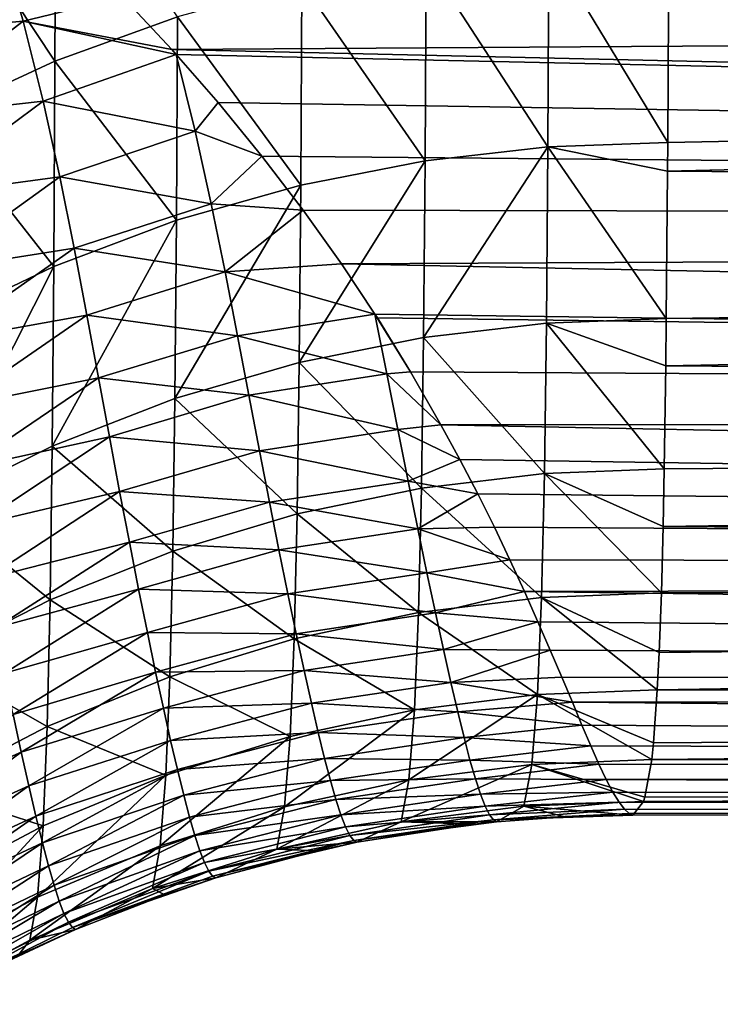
# Model space of a CAD drawing. Header units: metres. Extents: x -36 to 82, y -104 to 104.
# Tile 87 of 245: x 18.4 to 20.87, y -22.17 to -18.7. Entities that reach past the tile are written whole.
import ezdxf

# ---------------------------------------------------------------- set-up
doc = ezdxf.new("R2010")
doc.units = ezdxf.units.M
doc.layers.add('solid_FIT-SHOWER-153_SW0001', color=7, linetype='CONTINUOUS')

msp = doc.modelspace()

# ---------------------------------------------------------------- linework, layer by layer
at = {"layer": 'solid_FIT-SHOWER-153_SW0001'}
for points in [[(18.524052, -18.031559, 5.090974), (18.104403, -18.217146, 5.221158), (18.520454, -18.841696, 3.843763)], [(18.524052, -18.031559, 5.090974), (18.520454, -18.841696, 3.843763), (18.952785, -18.68511, 3.748657)], [(18.104403, -18.217146, 5.221158), (18.100653, -19.035736, 3.961385), (18.520454, -18.841696, 3.843763)], [(18.321205, -18.405224, -18.620867), (18.407923, -18.701172, -18.13773), (17.893934, -18.747717, -18.173935)], [(18.321205, -18.405224, -18.620867), (18.759243, -18.61528, -18.257385), (18.407923, -18.701172, -18.13773)], [(20.262648, -18.436205, 3.596224), (20.68169, -19.128984, 2.314885), (20.685278, -18.429028, 3.573435)], [(20.685278, -18.429028, 3.573435), (20.68169, -19.128984, 2.314885), (46.5, -18.619471, 3.250129)], [(20.262648, -18.436205, 3.596224), (19.829683, -18.483679, 3.625666), (20.258835, -19.144447, 2.323979)], [(20.262648, -18.436205, 3.596224), (20.258835, -19.144447, 2.323979), (20.68169, -19.128984, 2.314885)], [(19.829683, -18.483679, 3.625666), (19.391222, -18.566071, 3.676133), (19.825724, -19.193703, 2.350421)], [(19.829683, -18.483679, 3.625666), (19.825724, -19.193703, 2.350421), (20.258835, -19.144447, 2.323979)], [(19.391222, -18.566071, 3.676133), (18.952785, -18.68511, 3.748657), (19.387115, -19.279243, 2.395495)], [(19.391222, -18.566071, 3.676133), (19.387115, -19.279243, 2.395495), (19.825724, -19.193703, 2.350421)], [(18.407923, -18.701172, -18.13773), (18.759243, -18.61528, -18.257385), (18.932386, -18.800497, -17.930305)], [(18.932386, -18.800497, -17.930305), (18.759243, -18.61528, -18.257385), (46.5, -18.619476, -18.250122)], [(18.932386, -18.800497, -17.930305), (46.5, -18.619476, -18.250122), (46.5, -19.424252, -16.716591)], [(20.681017, -19.230312, 2.114837), (46.5, -19.424244, 1.716607), (46.5, -18.619471, 3.250129)], [(20.68169, -19.128984, 2.314885), (20.681017, -19.230312, 2.114837), (46.5, -18.619471, 3.250129)], [(18.407923, -18.701172, -18.13773), (17.96501, -19.04096, -17.711102), (17.893934, -18.747717, -18.173935)], [(18.407923, -18.701172, -18.13773), (18.47838, -18.982643, -17.660162), (17.96501, -19.04096, -17.711102)], [(18.407923, -18.701172, -18.13773), (18.932386, -18.800497, -17.930305), (18.948393, -18.818249, -17.898243)], [(18.407923, -18.701172, -18.13773), (18.948393, -18.818249, -17.898243), (18.47838, -18.982643, -17.660162)], [(18.952785, -18.68511, 3.748657), (18.520454, -18.841696, 3.843763), (18.948538, -19.402868, 2.460109)], [(18.952785, -18.68511, 3.748657), (18.948538, -19.402868, 2.460109), (19.387115, -19.279243, 2.395495)], [(18.948393, -18.818249, -17.898243), (18.932386, -18.800497, -17.930305), (46.5, -19.424252, -16.716591)], [(18.520454, -18.841696, 3.843763), (18.100653, -19.035736, 3.961385), (18.516077, -19.565506, 2.544724)], [(19.015003, -19.089281, -17.397076), (18.47838, -18.982643, -17.660162), (18.948393, -18.818249, -17.898243)], [(18.520454, -18.841696, 3.843763), (18.516077, -19.565506, 2.544724), (18.948538, -19.402868, 2.460109)], [(19.09589, -18.987614, -17.585657), (18.948393, -18.818249, -17.898243), (46.5, -19.424252, -16.716591)], [(19.015003, -19.089281, -17.397076), (18.948393, -18.818249, -17.898243), (19.09589, -18.987614, -17.585657)], [(18.47838, -18.982643, -17.660162), (18.024364, -19.319088, -17.25069), (17.96501, -19.04096, -17.711102)], [(18.47838, -18.982643, -17.660162), (18.537205, -19.249193, -17.186888), (18.024364, -19.319088, -17.25069)], [(19.015003, -19.089281, -17.397076), (18.537205, -19.249193, -17.186888), (18.47838, -18.982643, -17.660162)], [(19.015003, -19.089281, -17.397076), (19.09589, -18.987614, -17.585657), (19.250332, -19.177183, -17.220375)], [(19.250332, -19.177183, -17.220375), (19.09589, -18.987614, -17.585657), (46.5, -19.424252, -16.716591)], [(18.100653, -19.035736, 3.961385), (18.096165, -19.767065, 2.649276), (18.516077, -19.565506, 2.544724)], [(19.015003, -19.089281, -17.397076), (19.071354, -19.344715, -16.901777), (18.537205, -19.249193, -17.186888)], [(19.015003, -19.089281, -17.397076), (19.250332, -19.177183, -17.220375), (19.071354, -19.344715, -16.901777)], [(20.258835, -19.144447, 2.323979), (19.820637, -19.815876, 1.02994), (20.253733, -19.765112, 1.00651)], [(20.258835, -19.144447, 2.323979), (19.825724, -19.193703, 2.350421), (19.820637, -19.815876, 1.02994)], [(20.258835, -19.144447, 2.323979), (20.253733, -19.765112, 1.00651), (20.676497, -19.749254, 0.998057)], [(20.258835, -19.144447, 2.323979), (20.681017, -19.230312, 2.114837), (20.68169, -19.128984, 2.314885)], [(20.258835, -19.144447, 2.323979), (20.676497, -19.749254, 0.998057), (20.681017, -19.230312, 2.114837)], [(19.071354, -19.344715, -16.901777), (19.250332, -19.177183, -17.220375), (19.395422, -19.366816, -16.836834)], [(19.395422, -19.366816, -16.836834), (19.250332, -19.177183, -17.220375), (46.5, -19.424252, -16.716591)], [(19.825724, -19.193703, 2.350421), (19.382044, -19.904097, 1.069507), (19.820637, -19.815876, 1.02994)], [(19.825724, -19.193703, 2.350421), (19.387115, -19.279243, 2.395495), (19.382044, -19.904097, 1.069507)], [(20.681017, -19.230312, 2.114837), (20.676497, -19.749254, 0.998057), (46.5, -19.424244, 1.716607)], [(18.537205, -19.249193, -17.186888), (18.075615, -19.581804, -16.790968), (18.024364, -19.319088, -17.25069)], [(18.537205, -19.249193, -17.186888), (18.587818, -19.500704, -16.716333), (18.075615, -19.581804, -16.790968)], [(19.071354, -19.344715, -16.901777), (18.587818, -19.500704, -16.716333), (18.537205, -19.249193, -17.186888)], [(19.387115, -19.279243, 2.395495), (18.943481, -20.031635, 1.125992), (19.382044, -19.904097, 1.069507)], [(19.387115, -19.279243, 2.395495), (18.948538, -19.402868, 2.460109), (18.943481, -20.031635, 1.125992)], [(19.071354, -19.344715, -16.901777), (19.120289, -19.584818, -16.410467), (18.587818, -19.500704, -16.716333)], [(19.071354, -19.344715, -16.901777), (19.395422, -19.366816, -16.836834), (19.120289, -19.584818, -16.410467)], [(19.120289, -19.584818, -16.410467), (19.395422, -19.366816, -16.836834), (19.53113, -19.556683, -16.432308)], [(19.53113, -19.556683, -16.432308), (19.395422, -19.366816, -16.836834), (46.5, -19.424252, -16.716591)], [(18.948538, -19.402868, 2.460109), (18.511034, -20.19945, 1.199786), (18.943481, -20.031635, 1.125992)], [(18.948538, -19.402868, 2.460109), (18.516077, -19.565506, 2.544724), (18.511034, -20.19945, 1.199786)], [(19.53113, -19.556683, -16.432308), (46.5, -19.424252, -16.716591), (46.5, -20.102602, -15.124422)], [(20.674652, -19.916325, 0.598766), (46.5, -20.102592, 0.12445), (46.5, -19.424244, 1.716607)], [(20.676497, -19.749254, 0.998057), (20.674652, -19.916325, 0.598766), (46.5, -19.424244, 1.716607)], [(18.587818, -19.500704, -16.716333), (18.121344, -19.829041, -16.330294), (18.075615, -19.581804, -16.790968)], [(18.587818, -19.500704, -16.716333), (18.632769, -19.737221, -16.24699), (18.121344, -19.829041, -16.330294)], [(19.120289, -19.584818, -16.410467), (18.632769, -19.737221, -16.24699), (18.587818, -19.500704, -16.716333)], [(18.516077, -19.565506, 2.544724), (18.091135, -20.407448, 1.290826), (18.511034, -20.19945, 1.199786)], [(18.516077, -19.565506, 2.544724), (18.096165, -19.767065, 2.649276), (18.091135, -20.407448, 1.290826)], [(19.120289, -19.584818, -16.410467), (19.53113, -19.556683, -16.432308), (19.648769, -19.733479, -16.034626)], [(19.648769, -19.733479, -16.034626), (19.53113, -19.556683, -16.432308), (46.5, -20.102602, -15.124422)], [(19.120289, -19.584818, -16.410467), (19.16412, -19.809778, -15.921714), (18.632769, -19.737221, -16.24699)], [(19.120289, -19.584818, -16.410467), (19.648769, -19.733479, -16.034626), (19.16412, -19.809778, -15.921714)], [(18.632769, -19.737221, -16.24699), (18.163404, -20.060879, -15.867271), (18.121344, -19.829041, -16.330294)], [(18.632769, -19.737221, -16.24699), (18.673874, -19.958918, -15.777539), (18.163404, -20.060879, -15.867271)], [(19.16412, -19.809778, -15.921714), (18.673874, -19.958918, -15.777539), (18.632769, -19.737221, -16.24699)], [(19.691038, -19.944441, -15.531262), (19.16412, -19.809778, -15.921714), (19.648769, -19.733479, -16.034626)], [(19.657528, -19.747162, -16.002914), (19.648769, -19.733479, -16.034626), (46.5, -20.102602, -15.124422)], [(19.774433, -19.936913, -15.547952), (19.648769, -19.733479, -16.034626), (19.657528, -19.747162, -16.002914)], [(19.691038, -19.944441, -15.531262), (19.648769, -19.733479, -16.034626), (19.774433, -19.936913, -15.547952)], [(19.774433, -19.936913, -15.547952), (19.657528, -19.747162, -16.002914), (46.5, -20.102602, -15.124422)], [(20.253733, -19.765112, 1.00651), (20.674652, -19.916325, 0.598766), (20.676497, -19.749254, 0.998057)], [(20.253733, -19.765112, 1.00651), (19.820637, -19.815876, 1.02994), (20.246471, -20.295382, -0.35031)], [(20.253733, -19.765112, 1.00651), (20.246471, -20.295382, -0.35031), (20.669392, -20.279211, -0.35832)], [(20.253733, -19.765112, 1.00651), (20.669392, -20.279211, -0.35832), (20.674652, -19.916325, 0.598766)], [(19.16412, -19.809778, -15.921714), (19.204332, -20.019911, -15.434221), (18.673874, -19.958918, -15.777539)], [(19.691038, -19.944441, -15.531262), (19.204332, -20.019911, -15.434221), (19.16412, -19.809778, -15.921714)], [(19.820637, -19.815876, 1.02994), (19.382044, -19.904097, 1.069507), (19.813309, -20.347435, -0.329802)], [(19.820637, -19.815876, 1.02994), (19.813309, -20.347435, -0.329802), (20.246471, -20.295382, -0.35031)], [(19.382044, -19.904097, 1.069507), (18.943481, -20.031635, 1.125992), (19.374651, -20.43796, -0.295719)], [(19.382044, -19.904097, 1.069507), (19.374651, -20.43796, -0.295719), (19.813309, -20.347435, -0.329802)], [(20.674652, -19.916325, 0.598766), (20.669392, -20.279211, -0.35832), (46.5, -20.102592, 0.12445)], [(18.673874, -19.958918, -15.777539), (18.202898, -20.277546, -15.400846), (18.163404, -20.060879, -15.867271)], [(18.673874, -19.958918, -15.777539), (18.712231, -20.166082, -15.3069), (18.202898, -20.277546, -15.400846)], [(19.204332, -20.019911, -15.434221), (18.712231, -20.166082, -15.3069), (18.673874, -19.958918, -15.777539)], [(19.691038, -19.944441, -15.531262), (19.730122, -20.140532, -15.031009), (19.204332, -20.019911, -15.434221)], [(19.691038, -19.944441, -15.531262), (19.774433, -19.936913, -15.547952), (19.881935, -20.123928, -15.068192)], [(19.691038, -19.944441, -15.531262), (19.881935, -20.123928, -15.068192), (19.730122, -20.140532, -15.031009)], [(19.881935, -20.123928, -15.068192), (19.774433, -19.936913, -15.547952), (46.5, -20.102602, -15.124422)], [(19.204332, -20.019911, -15.434221), (19.241821, -20.215591, -14.946925), (18.712231, -20.166082, -15.3069)], [(19.730122, -20.140532, -15.031009), (19.241821, -20.215591, -14.946925), (19.204332, -20.019911, -15.434221)], [(18.943481, -20.031635, 1.125992), (18.511034, -20.19945, 1.199786), (18.936026, -20.568871, -0.247413)], [(18.943481, -20.031635, 1.125992), (18.936026, -20.568871, -0.247413), (19.374651, -20.43796, -0.295719)], [(19.730122, -20.140532, -15.031009), (19.881935, -20.123928, -15.068192), (19.948616, -20.246569, -14.733705)], [(19.881935, -20.123928, -15.068192), (46.5, -20.102602, -15.124422), (46.5, -20.650995, -13.482148)], [(19.948616, -20.246569, -14.733705), (19.881935, -20.123928, -15.068192), (46.5, -20.650995, -13.482148)], [(20.665234, -20.48295, -0.96557), (46.5, -20.650982, -1.51781), (46.5, -20.102592, 0.12445)], [(20.669392, -20.279211, -0.35832), (20.665234, -20.48295, -0.96557), (46.5, -20.102592, 0.12445)], [(18.712231, -20.166082, -15.3069), (18.240387, -20.479366, -14.930327), (18.202898, -20.277546, -15.400846)], [(18.712231, -20.166082, -15.3069), (18.748438, -20.359064, -14.834281), (18.240387, -20.479366, -14.930327)], [(19.241821, -20.215591, -14.946925), (18.748438, -20.359064, -14.834281), (18.712231, -20.166082, -15.3069)], [(19.730122, -20.140532, -15.031009), (19.7665, -20.32251, -14.531991), (19.241821, -20.215591, -14.946925)], [(19.730122, -20.140532, -15.031009), (19.948616, -20.246569, -14.733705), (19.7665, -20.32251, -14.531991)], [(18.511034, -20.19945, 1.199786), (18.091135, -20.407448, 1.290826), (18.503521, -20.741152, -0.184567)], [(18.511034, -20.19945, 1.199786), (18.503521, -20.741152, -0.184567), (18.936026, -20.568871, -0.247413)], [(19.241821, -20.215591, -14.946925), (19.277069, -20.397203, -14.459017), (18.748438, -20.359064, -14.834281)], [(19.7665, -20.32251, -14.531991), (19.277069, -20.397203, -14.459017), (19.241821, -20.215591, -14.946925)], [(19.7665, -20.32251, -14.531991), (19.948616, -20.246569, -14.733705), (20.011467, -20.367151, -14.386885)], [(20.011467, -20.367151, -14.386885), (19.948616, -20.246569, -14.733705), (46.5, -20.650995, -13.482148)], [(20.246471, -20.295382, -0.35031), (19.813309, -20.347435, -0.329802), (20.236261, -20.732788, -1.740458)], [(20.246471, -20.295382, -0.35031), (20.236261, -20.732788, -1.740458), (20.659233, -20.71636, -1.74827)], [(20.246471, -20.295382, -0.35031), (20.665234, -20.48295, -0.96557), (20.669392, -20.279211, -0.35832)], [(20.246471, -20.295382, -0.35031), (20.659233, -20.71636, -1.74827), (20.665234, -20.48295, -0.96557)], [(19.7665, -20.32251, -14.531991), (19.800552, -20.490749, -14.033401), (19.277069, -20.397203, -14.459017)], [(19.7665, -20.32251, -14.531991), (20.011467, -20.367151, -14.386885), (19.800552, -20.490749, -14.033401)], [(18.748438, -20.359064, -14.834281), (18.276098, -20.666695, -14.455353), (18.240387, -20.479366, -14.930327)], [(18.748438, -20.359064, -14.834281), (18.782785, -20.538219, -14.35916), (18.276098, -20.666695, -14.455353)], [(19.277069, -20.397203, -14.459017), (18.782785, -20.538219, -14.35916), (18.748438, -20.359064, -14.834281)], [(19.813309, -20.347435, -0.329802), (19.374651, -20.43796, -0.295719), (19.803034, -20.785906, -1.722712)], [(19.800552, -20.490749, -14.033401), (20.011467, -20.367151, -14.386885), (20.070414, -20.485323, -14.026984)], [(19.813309, -20.347435, -0.329802), (19.803034, -20.785906, -1.722712), (20.236261, -20.732788, -1.740458)], [(20.070414, -20.485323, -14.026984), (20.011467, -20.367151, -14.386885), (46.5, -20.650995, -13.482148)], [(18.091135, -20.407448, 1.290826), (18.083574, -20.954712, -0.107247), (18.503521, -20.741152, -0.184567)], [(19.277069, -20.397203, -14.459017), (19.310318, -20.565111, -13.969926), (18.782785, -20.538219, -14.35916)], [(19.800552, -20.490749, -14.033401), (19.310318, -20.565111, -13.969926), (19.277069, -20.397203, -14.459017)], [(19.374651, -20.43796, -0.295719), (18.936026, -20.568871, -0.247413), (19.364311, -20.878334, -1.694012)], [(19.374651, -20.43796, -0.295719), (19.364311, -20.878334, -1.694012), (19.803034, -20.785906, -1.722712)], [(19.800552, -20.490749, -14.033401), (19.8325, -20.645575, -13.534662), (19.310318, -20.565111, -13.969926)], [(19.800552, -20.490749, -14.033401), (20.070414, -20.485323, -14.026984), (20.12516, -20.600525, -13.653728)], [(19.800552, -20.490749, -14.033401), (20.12516, -20.600525, -13.653728), (19.8325, -20.645575, -13.534662)], [(20.12516, -20.600525, -13.653728), (20.070414, -20.485323, -14.026984), (46.5, -20.650995, -13.482148)], [(20.665234, -20.48295, -0.96557), (20.659233, -20.71636, -1.74827), (46.5, -20.650982, -1.51781)], [(18.782785, -20.538219, -14.35916), (18.31008, -20.839882, -13.975826), (18.276098, -20.666695, -14.455353)], [(18.782785, -20.538219, -14.35916), (18.815378, -20.703892, -13.881248), (18.31008, -20.839882, -13.975826)], [(19.310318, -20.565111, -13.969926), (18.815378, -20.703892, -13.881248), (18.782785, -20.538219, -14.35916)], [(18.936026, -20.568871, -0.247413), (18.503521, -20.741152, -0.184567), (18.925621, -21.012033, -1.653853)], [(19.310318, -20.565111, -13.969926), (19.341692, -20.719633, -13.4793), (18.815378, -20.703892, -13.881248)], [(18.936026, -20.568871, -0.247413), (18.925621, -21.012033, -1.653853), (19.364311, -20.878334, -1.694012)], [(19.8325, -20.645575, -13.534662), (19.341692, -20.719633, -13.4793), (19.310318, -20.565111, -13.969926)], [(19.8325, -20.645575, -13.534662), (20.12516, -20.600525, -13.653728), (20.176008, -20.711796, -13.268143)], [(20.176008, -20.711796, -13.268143), (20.12516, -20.600525, -13.653728), (46.5, -20.650995, -13.482148)], [(19.8325, -20.645575, -13.534662), (19.862471, -20.78727, -13.035357), (19.341692, -20.719633, -13.4793)], [(19.8325, -20.645575, -13.534662), (20.176008, -20.711796, -13.268143), (19.862471, -20.78727, -13.035357)], [(20.176008, -20.711796, -13.268143), (46.5, -20.650995, -13.482148), (46.5, -21.065536, -11.800136)], [(20.644823, -21.058561, -3.165608), (46.5, -21.065525, -3.199805), (46.5, -20.650982, -1.51781)], [(20.65159, -20.926819, -2.56865), (20.644823, -21.058561, -3.165608), (46.5, -20.650982, -1.51781)], [(20.659233, -20.71636, -1.74827), (20.65159, -20.926819, -2.56865), (46.5, -20.650982, -1.51781)], [(18.815378, -20.703892, -13.881248), (18.342323, -20.999249, -13.491838), (18.31008, -20.839882, -13.975826)], [(18.815378, -20.703892, -13.881248), (18.84626, -20.85638, -13.400439), (18.342323, -20.999249, -13.491838)], [(19.341692, -20.719633, -13.4793), (18.84626, -20.85638, -13.400439), (18.815378, -20.703892, -13.881248)], [(19.341692, -20.719633, -13.4793), (19.371244, -20.86105, -12.986931), (18.84626, -20.85638, -13.400439)], [(19.862471, -20.78727, -13.035357), (19.371244, -20.86105, -12.986931), (19.341692, -20.719633, -13.4793)], [(19.862471, -20.78727, -13.035357), (20.176008, -20.711796, -13.268143), (20.223288, -20.81823, -12.871338)], [(20.223288, -20.81823, -12.871338), (20.176008, -20.711796, -13.268143), (46.5, -21.065536, -11.800136)], [(20.236261, -20.732788, -1.740458), (20.65159, -20.926819, -2.56865), (20.659233, -20.71636, -1.74827)], [(18.503521, -20.741152, -0.184567), (18.083574, -20.954712, -0.107247), (18.493061, -21.188011, -1.601998)], [(18.503521, -20.741152, -0.184567), (18.493061, -21.188011, -1.601998), (18.925621, -21.012033, -1.653853)], [(20.236261, -20.732788, -1.740458), (19.803034, -20.785906, -1.722712), (20.221962, -21.075253, -3.157801)], [(20.236261, -20.732788, -1.740458), (20.221962, -21.075253, -3.157801), (20.644823, -21.058561, -3.165608)], [(20.236261, -20.732788, -1.740458), (20.644823, -21.058561, -3.165608), (20.65159, -20.926819, -2.56865)], [(19.803034, -20.785906, -1.722712), (19.364311, -20.878334, -1.694012), (19.788704, -21.129225, -3.142554)], [(19.862471, -20.78727, -13.035357), (19.890505, -20.91608, -12.535195), (19.371244, -20.86105, -12.986931)], [(19.803034, -20.785906, -1.722712), (19.788704, -21.129225, -3.142554), (20.221962, -21.075253, -3.157801)], [(19.862471, -20.78727, -13.035357), (20.223288, -20.81823, -12.871338), (19.890505, -20.91608, -12.535195)], [(19.890505, -20.91608, -12.535195), (20.223288, -20.81823, -12.871338), (20.267326, -20.918989, -12.464466)], [(20.267326, -20.918989, -12.464466), (20.223288, -20.81823, -12.871338), (46.5, -21.065536, -11.800136)], [(18.84626, -20.85638, -13.400439), (18.372793, -21.145077, -13.003604), (18.342323, -20.999249, -13.491838)], [(18.84626, -20.85638, -13.400439), (18.875422, -20.995951, -12.916751), (18.372793, -21.145077, -13.003604)], [(19.371244, -20.86105, -12.986931), (18.875422, -20.995951, -12.916751), (18.84626, -20.85638, -13.400439)], [(19.371244, -20.86105, -12.986931), (19.39897, -20.989605, -12.492725), (18.875422, -20.995951, -12.916751)], [(19.890505, -20.91608, -12.535195), (19.39897, -20.989605, -12.492725), (19.371244, -20.86105, -12.986931)], [(19.364311, -20.878334, -1.694012), (18.925621, -21.012033, -1.653853), (19.349949, -21.223169, -3.119026)], [(19.364311, -20.878334, -1.694012), (19.349949, -21.223169, -3.119026), (19.788704, -21.129225, -3.142554)], [(19.890505, -20.91608, -12.535195), (19.916637, -21.0322, -12.034019), (19.39897, -20.989605, -12.492725)], [(19.890505, -20.91608, -12.535195), (20.267326, -20.918989, -12.464466), (19.916637, -21.0322, -12.034019)], [(19.916637, -21.0322, -12.034019), (20.267326, -20.918989, -12.464466), (20.308285, -21.013504, -12.047816)], [(20.308285, -21.013504, -12.047816), (20.267326, -20.918989, -12.464466), (46.5, -21.065536, -11.800136)], [(18.083574, -20.954712, -0.107247), (18.073065, -21.40617, -1.538517), (18.493061, -21.188011, -1.601998)], [(18.875422, -20.995951, -12.916751), (18.401424, -21.277622, -12.511435), (18.372793, -21.145077, -13.003604)], [(18.875422, -20.995951, -12.916751), (18.902826, -21.122841, -12.430292), (18.401424, -21.277622, -12.511435)], [(19.39897, -20.989605, -12.492725), (18.902826, -21.122841, -12.430292), (18.875422, -20.995951, -12.916751)], [(19.39897, -20.989605, -12.492725), (19.424873, -21.105492, -11.996691), (18.902826, -21.122841, -12.430292)], [(19.916637, -21.0322, -12.034019), (19.424873, -21.105492, -11.996691), (19.39897, -20.989605, -12.492725)], [(18.925621, -21.012033, -1.653853), (18.493061, -21.188011, -1.601998), (18.911228, -21.35907, -3.086862)], [(18.925621, -21.012033, -1.653853), (18.911228, -21.35907, -3.086862), (19.349949, -21.223169, -3.119026)], [(19.916637, -21.0322, -12.034019), (19.940916, -21.13578, -11.531768), (19.424873, -21.105492, -11.996691)], [(19.916637, -21.0322, -12.034019), (20.308285, -21.013504, -12.047816), (20.345522, -21.101955, -11.617944)], [(19.916637, -21.0322, -12.034019), (20.345522, -21.101955, -11.617944), (19.940916, -21.13578, -11.531768)], [(20.345522, -21.101955, -11.617944), (20.308285, -21.013504, -12.047816), (46.5, -21.065536, -11.800136)], [(20.221962, -21.075253, -3.157801), (20.63135, -21.245192, -4.199718), (20.644823, -21.058561, -3.165608)], [(20.345522, -21.101955, -11.617944), (46.5, -21.065536, -11.800136), (46.5, -21.343128, -10.091705)], [(20.625124, -21.304167, -4.604751), (46.5, -21.343119, -4.908218), (46.5, -21.065525, -3.199805)], [(20.63135, -21.245192, -4.199718), (20.625124, -21.304167, -4.604751), (46.5, -21.065525, -3.199805)], [(20.644823, -21.058561, -3.165608), (20.63135, -21.245192, -4.199718), (46.5, -21.065525, -3.199805)], [(20.221962, -21.075253, -3.157801), (19.768784, -21.375748, -4.583007), (20.202009, -21.321083, -4.596145)], [(20.221962, -21.075253, -3.157801), (19.788704, -21.129225, -3.142554), (19.768784, -21.375748, -4.583007)], [(19.940916, -21.13578, -11.531768), (20.345522, -21.101955, -11.617944), (20.37932, -21.183229, -11.177063)], [(20.221962, -21.075253, -3.157801), (20.202009, -21.321083, -4.596145), (20.625124, -21.304167, -4.604751)], [(20.221962, -21.075253, -3.157801), (20.625124, -21.304167, -4.604751), (20.63135, -21.245192, -4.199718)], [(20.37932, -21.183229, -11.177063), (20.345522, -21.101955, -11.617944), (46.5, -21.343128, -10.091705)], [(18.902826, -21.122841, -12.430292), (18.428185, -21.397089, -12.015676), (18.401424, -21.277622, -12.511435)], [(18.902826, -21.122841, -12.430292), (18.928455, -21.237232, -11.941236), (18.428185, -21.397089, -12.015676)], [(19.424873, -21.105492, -11.996691), (18.928455, -21.237232, -11.941236), (18.902826, -21.122841, -12.430292)], [(19.424873, -21.105492, -11.996691), (19.448975, -21.208862, -11.498904), (18.928455, -21.237232, -11.941236)], [(19.788704, -21.129225, -3.142554), (19.330061, -21.470844, -4.5643), (19.768784, -21.375748, -4.583007)], [(19.788704, -21.129225, -3.142554), (19.349949, -21.223169, -3.119026), (19.330061, -21.470844, -4.5643)], [(19.940916, -21.13578, -11.531768), (19.448975, -21.208862, -11.498904), (19.424873, -21.105492, -11.996691)], [(19.940916, -21.13578, -11.531768), (19.963427, -21.226933, -11.028489), (19.448975, -21.208862, -11.498904)], [(19.940916, -21.13578, -11.531768), (20.37932, -21.183229, -11.177063), (19.963427, -21.226933, -11.028489)], [(18.372793, -21.145077, -13.003604), (18.401424, -21.277622, -12.511435), (17.912472, -21.49423, -12.576772)], [(18.493061, -21.188011, -1.601998), (18.073065, -21.40617, -1.538517), (18.478642, -21.537958, -3.045909)], [(18.493061, -21.188011, -1.601998), (18.478642, -21.537958, -3.045909), (18.911228, -21.35907, -3.086862)], [(19.448975, -21.208862, -11.498904), (18.952324, -21.339275, -11.449794), (18.928455, -21.237232, -11.941236)], [(19.448975, -21.208862, -11.498904), (19.471352, -21.299829, -10.999512), (18.952324, -21.339275, -11.449794)], [(19.963427, -21.226933, -11.028489), (19.471352, -21.299829, -10.999512), (19.448975, -21.208862, -11.498904)], [(19.963427, -21.226933, -11.028489), (20.37932, -21.183229, -11.177063), (20.410143, -21.256227, -10.72844)], [(20.410143, -21.256227, -10.72844), (20.37932, -21.183229, -11.177063), (46.5, -21.343128, -10.091705)], [(18.928455, -21.237232, -11.941236), (18.453074, -21.503643, -11.51669), (18.428185, -21.397089, -12.015676)], [(18.928455, -21.237232, -11.941236), (18.952324, -21.339275, -11.449794), (18.453074, -21.503643, -11.51669)], [(19.349949, -21.223169, -3.119026), (18.891375, -21.608387, -4.539823), (19.330061, -21.470844, -4.5643)], [(19.349949, -21.223169, -3.119026), (18.911228, -21.35907, -3.086862), (18.891375, -21.608387, -4.539823)], [(19.963427, -21.226933, -11.028489), (19.984266, -21.305748, -10.524272), (19.471352, -21.299829, -10.999512)], [(19.963427, -21.226933, -11.028489), (20.410143, -21.256227, -10.72844), (19.984266, -21.305748, -10.524272)], [(18.401424, -21.277622, -12.511435), (17.940399, -21.617725, -12.075912), (17.912472, -21.49423, -12.576772)], [(18.401424, -21.277622, -12.511435), (18.428185, -21.397089, -12.015676), (17.940399, -21.617725, -12.075912)], [(19.984266, -21.305748, -10.524272), (20.410143, -21.256227, -10.72844), (20.43845, -21.320112, -10.2754)], [(20.43845, -21.320112, -10.2754), (20.410143, -21.256227, -10.72844), (46.5, -21.343128, -10.091705)], [(19.471352, -21.299829, -10.999512), (18.974499, -21.429075, -10.956208), (18.952324, -21.339275, -11.449794)], [(19.471352, -21.299829, -10.999512), (19.492085, -21.378485, -10.498687), (18.974499, -21.429075, -10.956208)], [(19.984266, -21.305748, -10.524272), (19.492085, -21.378485, -10.498687), (19.471352, -21.299829, -10.999512)], [(19.984266, -21.305748, -10.524272), (20.003527, -21.372301, -10.019241), (19.492085, -21.378485, -10.498687)], [(19.984266, -21.305748, -10.524272), (20.43845, -21.320112, -10.2754), (20.003527, -21.372301, -10.019241)], [(20.202009, -21.321083, -4.596145), (20.601187, -21.436375, -5.847169), (20.625124, -21.304167, -4.604751)], [(20.625124, -21.304167, -4.604751), (20.601187, -21.436375, -5.847169), (46.5, -21.343119, -4.908218)], [(18.952324, -21.339275, -11.449794), (18.476158, -21.597404, -11.014834), (18.453074, -21.503643, -11.51669)], [(18.952324, -21.339275, -11.449794), (18.974499, -21.429075, -10.956208), (18.476158, -21.597404, -11.014834)], [(20.202009, -21.321083, -4.596145), (19.741426, -21.524178, -6.037804), (20.174402, -21.46895, -6.049381)], [(20.202009, -21.321083, -4.596145), (19.768784, -21.375748, -4.583007), (19.741426, -21.524178, -6.037804)], [(20.003527, -21.372301, -10.019241), (20.43845, -21.320112, -10.2754), (20.464676, -21.374338, -9.821138)], [(20.202009, -21.321083, -4.596145), (20.174402, -21.46895, -6.049381), (20.596432, -21.451641, -6.058787)], [(20.202009, -21.321083, -4.596145), (20.596432, -21.451641, -6.058787), (20.601187, -21.436375, -5.847169)], [(20.464676, -21.374338, -9.821138), (20.43845, -21.320112, -10.2754), (46.5, -21.343128, -10.091705)], [(20.464676, -21.374338, -9.821138), (46.5, -21.343128, -10.091705), (46.5, -21.482517, -8.366224)], [(20.596432, -21.451641, -6.058787), (46.5, -21.482513, -6.633687), (46.5, -21.343119, -4.908218)], [(20.601187, -21.436375, -5.847169), (20.596432, -21.451641, -6.058787), (46.5, -21.343119, -4.908218)], [(18.911228, -21.35907, -3.086862), (18.458818, -21.789413, -4.509517), (18.891375, -21.608387, -4.539823)], [(18.911228, -21.35907, -3.086862), (18.478642, -21.537958, -3.045909), (18.458818, -21.789413, -4.509517)], [(19.492085, -21.378485, -10.498687), (18.995058, -21.506725, -10.460732), (18.974499, -21.429075, -10.956208)], [(19.492085, -21.378485, -10.498687), (19.511261, -21.444906, -9.996625), (18.995058, -21.506725, -10.460732)], [(19.768784, -21.375748, -4.583007), (19.302956, -21.620079, -6.023393), (19.741426, -21.524178, -6.037804)], [(19.768784, -21.375748, -4.583007), (19.330061, -21.470844, -4.5643), (19.302956, -21.620079, -6.023393)], [(20.003527, -21.372301, -10.019241), (19.511261, -21.444906, -9.996625), (19.492085, -21.378485, -10.498687)], [(20.003527, -21.372301, -10.019241), (20.021301, -21.426657, -9.513552), (19.511261, -21.444906, -9.996625)], [(20.003527, -21.372301, -10.019241), (20.464676, -21.374338, -9.821138), (20.021301, -21.426657, -9.513552)], [(20.021301, -21.426657, -9.513552), (20.464676, -21.374338, -9.821138), (20.488579, -21.419029, -9.364189)], [(20.488579, -21.419029, -9.364189), (20.464676, -21.374338, -9.821138), (46.5, -21.482517, -8.366224)], [(18.428185, -21.397089, -12.015676), (17.966322, -21.727861, -11.570975), (17.940399, -21.617725, -12.075912)], [(18.428185, -21.397089, -12.015676), (18.453074, -21.503643, -11.51669), (17.966322, -21.727861, -11.570975)], [(18.073065, -21.40617, -1.538517), (18.058624, -21.759733, -2.996248), (18.478642, -21.537958, -3.045909)], [(18.974499, -21.429075, -10.956208), (18.49752, -21.678474, -10.510466), (18.476158, -21.597404, -11.014834)], [(18.974499, -21.429075, -10.956208), (18.995058, -21.506725, -10.460732), (18.49752, -21.678474, -10.510466)], [(19.511261, -21.444906, -9.996625), (19.014082, -21.572304, -9.963631), (18.995058, -21.506725, -10.460732)], [(19.511261, -21.444906, -9.996625), (19.528969, -21.499157, -9.493543), (19.014082, -21.572304, -9.963631)], [(20.021301, -21.426657, -9.513552), (19.528969, -21.499157, -9.493543), (19.511261, -21.444906, -9.996625)], [(20.021301, -21.426657, -9.513552), (20.037687, -21.468866, -9.007383), (19.528969, -21.499157, -9.493543)], [(20.021301, -21.426657, -9.513552), (20.488579, -21.419029, -9.364189), (20.037687, -21.468866, -9.007383)], [(20.037687, -21.468866, -9.007383), (20.488579, -21.419029, -9.364189), (20.509968, -21.454147, -8.903399)], [(20.174402, -21.46895, -6.049381), (20.55904, -21.5, -7.5), (20.596432, -21.451641, -6.058787)], [(20.509968, -21.454147, -8.903399), (20.488579, -21.419029, -9.364189), (46.5, -21.482517, -8.366224)], [(20.596432, -21.451641, -6.058787), (20.55904, -21.5, -7.5), (46.5, -21.482513, -6.633687)], [(19.330061, -21.470844, -4.5643), (18.864511, -21.758675, -6.006112), (19.302956, -21.620079, -6.023393)], [(19.330061, -21.470844, -4.5643), (18.891375, -21.608387, -4.539823), (18.864511, -21.758675, -6.006112)], [(20.037687, -21.468866, -9.007383), (19.545301, -21.541294, -8.989669), (19.528969, -21.499157, -9.493543)], [(20.037687, -21.468866, -9.007383), (20.052778, -21.498978, -8.500925), (19.545301, -21.541294, -8.989669)], [(20.174402, -21.46895, -6.049381), (19.741426, -21.524178, -6.037804), (20.07822, -21.523188, -7.487967)], [(20.037687, -21.468866, -9.007383), (20.509968, -21.454147, -8.903399), (20.052778, -21.498978, -8.500925)], [(20.052778, -21.498978, -8.500925), (20.509968, -21.454147, -8.903399), (20.528841, -21.479486, -8.438965)], [(20.052778, -21.498978, -8.500925), (20.528841, -21.479486, -8.438965), (20.066666, -21.517033, -7.994378)], [(20.066666, -21.517033, -7.994378), (20.528841, -21.479486, -8.438965), (20.545198, -21.494839, -7.971093)], [(20.174402, -21.46895, -6.049381), (20.07822, -21.523188, -7.487967), (20.318756, -21.505781, -7.493987)], [(20.174402, -21.46895, -6.049381), (20.318756, -21.505781, -7.493987), (20.55904, -21.5, -7.5)], [(20.528841, -21.479486, -8.438965), (20.509968, -21.454147, -8.903399), (46.5, -21.482517, -8.366224)], [(20.545198, -21.494839, -7.971093), (20.528841, -21.479486, -8.438965), (46.5, -21.482517, -8.366224)], [(20.545198, -21.494839, -7.971093), (46.5, -21.482517, -8.366224), (46.5, -21.482513, -6.633687)], [(20.55904, -21.5, -7.5), (20.545198, -21.494839, -7.971093), (46.5, -21.482513, -6.633687)], [(18.453074, -21.503643, -11.51669), (17.990309, -21.824766, -11.062444), (17.966322, -21.727861, -11.570975)], [(18.453074, -21.503643, -11.51669), (18.476158, -21.597404, -11.014834), (17.990309, -21.824766, -11.062444)], [(18.995058, -21.506725, -10.460732), (18.517244, -21.746935, -10.003938), (18.49752, -21.678474, -10.510466)], [(18.995058, -21.506725, -10.460732), (19.014082, -21.572304, -9.963631), (18.517244, -21.746935, -10.003938)], [(19.528969, -21.499157, -9.493543), (19.031656, -21.625872, -9.465172), (19.014082, -21.572304, -9.963631)], [(19.528969, -21.499157, -9.493543), (19.545301, -21.541294, -8.989669), (19.031656, -21.625872, -9.465172)], [(20.052778, -21.498978, -8.500925), (19.560347, -21.571363, -8.485233), (19.545301, -21.541294, -8.989669)], [(20.052778, -21.498978, -8.500925), (20.066666, -21.517033, -7.994378), (19.560347, -21.571363, -8.485233)], [(20.066666, -21.517033, -7.994378), (19.574194, -21.589409, -7.980473), (19.560347, -21.571363, -8.485233)], [(20.066666, -21.517033, -7.994378), (20.07822, -21.523188, -7.487967), (19.574194, -21.589409, -7.980473)], [(20.066666, -21.517033, -7.994378), (20.545198, -21.494839, -7.971093), (20.55904, -21.5, -7.5)], [(20.318756, -21.505781, -7.493987), (20.066666, -21.517033, -7.994378), (20.55904, -21.5, -7.5)], [(20.318756, -21.505781, -7.493987), (20.07822, -21.523188, -7.487967), (20.066666, -21.517033, -7.994378)], [(18.478642, -21.537958, -3.045909), (18.038828, -22.013823, -4.473478), (18.458818, -21.789413, -4.509517)], [(18.478642, -21.537958, -3.045909), (18.058624, -21.759733, -2.996248), (18.038828, -22.013823, -4.473478)], [(19.545301, -21.541294, -8.989669), (19.047869, -21.667484, -8.965631), (19.031656, -21.625872, -9.465172)], [(19.545301, -21.541294, -8.989669), (19.560347, -21.571363, -8.485233), (19.047869, -21.667484, -8.965631)], [(19.741426, -21.524178, -6.037804), (19.302956, -21.620079, -6.023393), (19.584806, -21.595892, -7.475618)], [(20.07822, -21.523188, -7.487967), (19.999817, -21.531391, -7.486004), (19.574194, -21.589409, -7.980473)], [(19.999817, -21.531391, -7.486004), (19.584806, -21.595892, -7.475618), (19.574194, -21.589409, -7.980473)], [(19.741426, -21.524178, -6.037804), (19.584806, -21.595892, -7.475618), (19.999817, -21.531391, -7.486004)], [(19.741426, -21.524178, -6.037804), (19.999817, -21.531391, -7.486004), (20.07822, -21.523188, -7.487967)], [(19.014082, -21.572304, -9.963631), (18.535427, -21.80286, -9.495599), (18.517244, -21.746935, -10.003938)], [(19.014082, -21.572304, -9.963631), (19.031656, -21.625872, -9.465172), (18.535427, -21.80286, -9.495599)], [(19.560347, -21.571363, -8.485233), (19.062811, -21.697191, -8.465272), (19.047869, -21.667484, -8.965631)], [(19.560347, -21.571363, -8.485233), (19.574194, -21.589409, -7.980473), (19.062811, -21.697191, -8.465272)], [(19.574194, -21.589409, -7.980473), (19.076569, -21.715034, -7.964365), (19.062811, -21.697191, -8.465272)], [(19.574194, -21.589409, -7.980473), (19.584806, -21.595892, -7.475618), (19.076569, -21.715034, -7.964365)], [(18.476158, -21.597404, -11.014834), (18.012453, -21.908552, -10.550781), (17.990309, -21.824766, -11.062444)], [(18.476158, -21.597404, -11.014834), (18.49752, -21.678474, -10.510466), (18.012453, -21.908552, -10.550781)], [(18.891375, -21.608387, -4.539823), (18.43218, -21.94101, -5.986003), (18.864511, -21.758675, -6.006112)], [(18.891375, -21.608387, -4.539823), (18.458818, -21.789413, -4.509517), (18.43218, -21.94101, -5.986003)], [(19.302956, -21.620079, -6.023393), (18.864511, -21.758675, -6.006112), (19.08778, -21.721502, -7.463179)], [(19.584806, -21.595892, -7.475618), (19.446514, -21.625422, -7.472157), (19.076569, -21.715034, -7.964365)], [(19.446514, -21.625422, -7.472157), (19.08778, -21.721502, -7.463179), (19.076569, -21.715034, -7.964365)], [(19.302956, -21.620079, -6.023393), (19.08778, -21.721502, -7.463179), (19.446514, -21.625422, -7.472157)], [(19.302956, -21.620079, -6.023393), (19.446514, -21.625422, -7.472157), (19.584806, -21.595892, -7.475618)], [(19.031656, -21.625872, -9.465172), (18.552162, -21.84631, -8.985793), (18.535427, -21.80286, -9.495599)], [(19.031656, -21.625872, -9.465172), (19.047869, -21.667484, -8.965631), (18.552162, -21.84631, -8.985793)], [(18.49752, -21.678474, -10.510466), (18.03285, -21.979305, -10.036433), (18.012453, -21.908552, -10.550781)], [(18.49752, -21.678474, -10.510466), (18.517244, -21.746935, -10.003938), (18.03285, -21.979305, -10.036433)], [(19.047869, -21.667484, -8.965631), (18.567551, -21.877335, -8.474844), (18.552162, -21.84631, -8.985793)], [(19.047869, -21.667484, -8.965631), (19.062811, -21.697191, -8.465272), (18.567551, -21.877335, -8.474844)], [(19.062811, -21.697191, -8.465272), (18.581686, -21.895985, -7.963074), (18.567551, -21.877335, -8.474844)], [(19.062811, -21.697191, -8.465272), (19.076569, -21.715034, -7.964365), (18.581686, -21.895985, -7.963074)], [(19.076569, -21.715034, -7.964365), (19.08778, -21.721502, -7.463179), (18.581686, -21.895985, -7.963074)], [(19.08778, -21.721502, -7.463179), (18.907894, -21.780676, -7.458677), (18.581686, -21.895985, -7.963074)], [(18.864511, -21.758675, -6.006112), (18.907894, -21.780676, -7.458677), (19.08778, -21.721502, -7.463179)], [(18.517244, -21.746935, -10.003938), (18.051607, -22.037104, -9.519829), (18.03285, -21.979305, -10.036433)], [(18.517244, -21.746935, -10.003938), (18.535427, -21.80286, -9.495599), (18.051607, -22.037104, -9.519829)], [(18.864511, -21.758675, -6.006112), (18.43218, -21.94101, -5.986003), (18.593309, -21.902884, -7.450803)], [(18.864511, -21.758675, -6.006112), (18.593309, -21.902884, -7.450803), (18.907894, -21.780676, -7.458677)], [(18.458818, -21.789413, -4.509517), (18.012384, -22.166979, -5.96319), (18.43218, -21.94101, -5.986003)], [(18.458818, -21.789413, -4.509517), (18.038828, -22.013823, -4.473478), (18.012384, -22.166979, -5.96319)], [(18.907894, -21.780676, -7.458677), (18.593309, -21.902884, -7.450803), (18.581686, -21.895985, -7.963074)], [(18.535427, -21.80286, -9.495599), (18.068829, -22.082014, -9.001377), (18.051607, -22.037104, -9.519829)], [(18.535427, -21.80286, -9.495599), (18.552162, -21.84631, -8.985793), (18.068829, -22.082014, -9.001377)], [(18.552162, -21.84631, -8.985793), (18.084627, -22.114092, -8.481463), (18.068829, -22.082014, -9.001377)], [(18.552162, -21.84631, -8.985793), (18.567551, -21.877335, -8.474844), (18.084627, -22.114092, -8.481463)], [(18.567551, -21.877335, -8.474844), (18.099104, -22.133389, -7.96046), (18.084627, -22.114092, -8.481463)], [(18.567551, -21.877335, -8.474844), (18.581686, -21.895985, -7.963074), (18.099104, -22.133389, -7.96046)], [(18.581686, -21.895985, -7.963074), (18.593309, -21.902884, -7.450803), (18.099104, -22.133389, -7.96046)], [(18.593309, -21.902884, -7.450803), (18.390394, -21.99511, -7.445725), (18.099104, -22.133389, -7.96046)], [(18.43218, -21.94101, -5.986003), (18.390394, -21.99511, -7.445725), (18.593309, -21.902884, -7.450803)], [(18.43218, -21.94101, -5.986003), (18.012384, -22.166979, -5.96319), (18.390394, -21.99511, -7.445725)]]:
    msp.add_3dface(points, dxfattribs=at)

doc.saveas('drawing.dxf')
